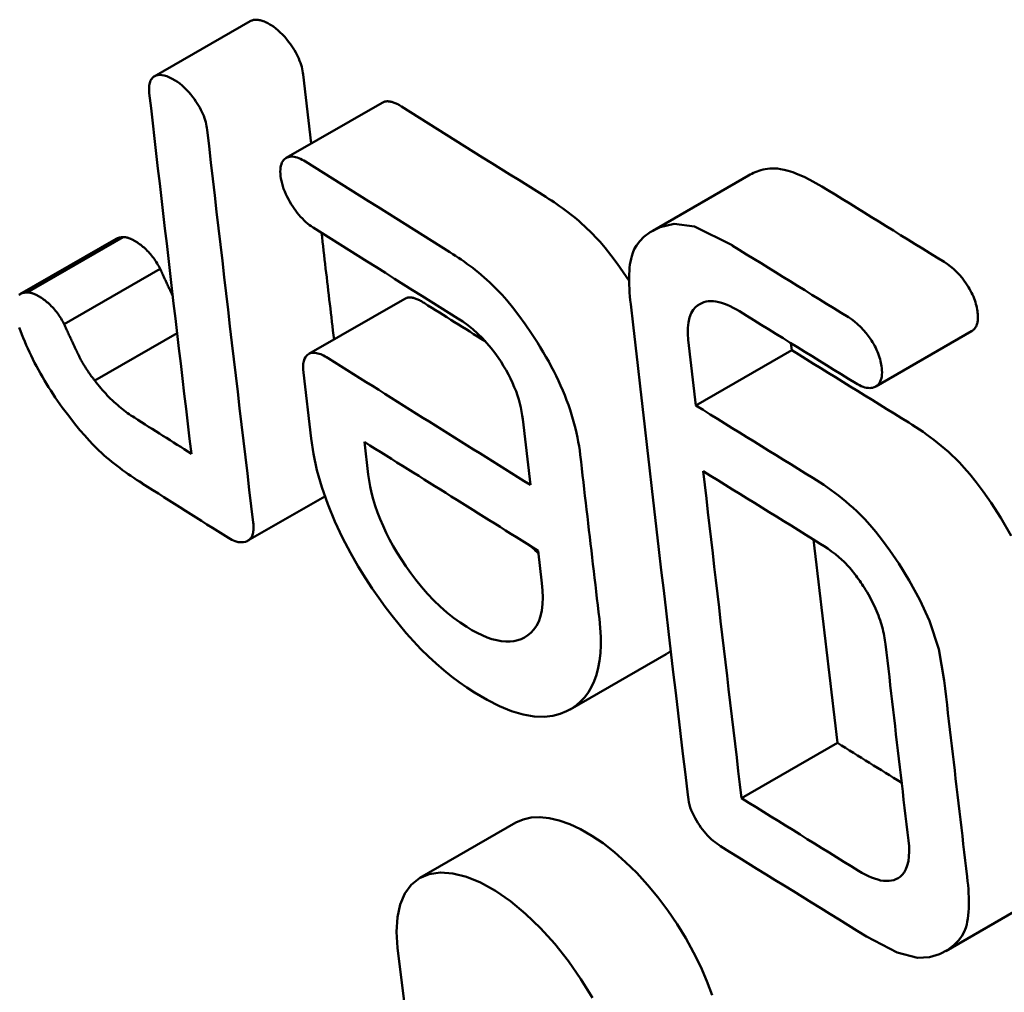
# Model space of a CAD drawing. Header units: millimetres. Extents: x 179 to 1975, y 100 to 1286.
# Tile 50 of 77: x 1678.65 to 1681.58, y 357.01 to 359.9. Entities that reach past the tile are written whole.
import ezdxf

# ---------------------------------------------------------------- set-up
doc = ezdxf.new("R2010")
doc.units = ezdxf.units.MM
doc.header["$LTSCALE"] = 5
doc.layers.add('Sichtbare Kanten(DIN)', color=7, linetype='Continuous', lineweight=50)

msp = doc.modelspace()

# ---------------------------------------------------------------- linework, layer by layer
at = {"layer": 'Sichtbare Kanten(DIN)'}
for p, q in [((1679.0527, 359.7322), (1679.338, 359.8965)), ((1679.4953, 359.7378), (1679.519, 359.5327)), ((1679.4446, 359.4898), (1679.7299, 359.6541)), ((1680.5346, 359.2736), (1680.8197, 359.4378)), ((1678.6533, 359.085), (1678.9388, 359.2494)), ((1678.6748, 359.0899), (1678.9603, 359.2543)), ((1678.7847, 358.9955), (1679.0701, 359.1599)), ((1679.5121, 358.9072), (1679.7974, 359.0715)), ((1678.8755, 358.8283), (1679.1205, 358.9694)), ((1680.6625, 358.7545), (1680.6403, 358.9489)), ((1681.1976, 358.8107), (1681.4827, 358.9749)), ((1680.6625, 358.7545), (1680.9477, 358.9187)), ((1680.9453, 358.9396), (1680.9477, 358.9187)), ((1679.4959, 358.8518), (1679.5188, 358.6563)), ((1680.1483, 358.7136), (1680.1711, 358.5179)), ((1679.6889, 358.5494), (1679.6775, 358.6457)), ((1679.3312, 358.3524), (1679.5597, 358.4839)), ((1680.1939, 358.3223), (1680.2053, 358.226)), ((1680.289, 357.8506), (1680.5744, 358.0149)), ((1680.7986, 357.5866), (1681.0839, 357.7509)), ((1679.8422, 357.3495), (1680.1278, 357.514)), ((1681.4056, 357.1323), (1681.6909, 357.2966))]:
    msp.add_line(p, q, dxfattribs=at)
at = {"layer": 'Sichtbare Kanten(DIN)', "flags": 128}
for points in [[(1679.338, 359.8965), (1679.3392, 359.8972), (1679.3405, 359.8978), (1679.3419, 359.8985), (1679.3435, 359.899), (1679.3453, 359.8996), (1679.3471, 359.9001), (1679.3492, 359.9004), (1679.3513, 359.9007), (1679.3537, 359.9009), (1679.3562, 359.9009), (1679.3588, 359.9008), (1679.3616, 359.9005), (1679.3646, 359.9), (1679.3675, 359.8994), (1679.3706, 359.8986), (1679.3736, 359.8977), (1679.3768, 359.8966), (1679.38, 359.8953), (1679.3832, 359.8939), (1679.3865, 359.8923), (1679.3898, 359.8906), (1679.3931, 359.8888), (1679.3964, 359.8868), (1679.3998, 359.8848)], [(1679.3998, 359.8848), (1679.4067, 359.8802), (1679.4135, 359.8751), (1679.4203, 359.8695), (1679.4271, 359.8633), (1679.4339, 359.8566), (1679.4404, 359.8496), (1679.4465, 359.8424), (1679.452, 359.8354), (1679.4571, 359.8285), (1679.4617, 359.822), (1679.4657, 359.8159), (1679.4695, 359.8099), (1679.473, 359.8038), (1679.4763, 359.7976), (1679.4794, 359.7915), (1679.4822, 359.7853), (1679.4848, 359.779), (1679.4871, 359.7728), (1679.4892, 359.7667), (1679.4909, 359.7607), (1679.4924, 359.7548), (1679.4936, 359.749), (1679.4946, 359.7433), (1679.4953, 359.7378)], [(1679.1145, 359.7205), (1679.1062, 359.7254), (1679.098, 359.7295), (1679.09, 359.7328), (1679.0824, 359.7351), (1679.0751, 359.7364), (1679.0685, 359.7366), (1679.063, 359.736), (1679.0584, 359.7348), (1679.0546, 359.7333), (1679.0517, 359.7317), (1679.0492, 359.7299), (1679.0469, 359.7278), (1679.0449, 359.7254), (1679.043, 359.7227), (1679.0414, 359.7198), (1679.04, 359.7165), (1679.0389, 359.7129), (1679.0381, 359.7091), (1679.0374, 359.7051), (1679.0371, 359.7009), (1679.0369, 359.6965), (1679.037, 359.6919), (1679.0373, 359.6871), (1679.0378, 359.6822)], [(1679.21, 359.5735), (1679.2093, 359.579), (1679.2083, 359.5847), (1679.2071, 359.5905), (1679.2056, 359.5964), (1679.2038, 359.6024), (1679.2018, 359.6085), (1679.1995, 359.6147), (1679.1969, 359.621), (1679.1941, 359.6272), (1679.191, 359.6333), (1679.1877, 359.6395), (1679.1842, 359.6456), (1679.1804, 359.6516), (1679.1764, 359.6577), (1679.1718, 359.6642), (1679.1667, 359.6711), (1679.1612, 359.6781), (1679.1551, 359.6853), (1679.1486, 359.6923), (1679.1418, 359.699), (1679.135, 359.7052), (1679.1282, 359.7108), (1679.1214, 359.7159), (1679.1145, 359.7205)], [(1679.0378, 359.6822), (1679.0429, 359.6375), (1679.048, 359.5929), (1679.0532, 359.5482), (1679.0583, 359.5035), (1679.0635, 359.4588), (1679.0686, 359.4142), (1679.0738, 359.3695), (1679.079, 359.3249), (1679.0842, 359.2802), (1679.0894, 359.2356), (1679.0946, 359.1909), (1679.0998, 359.1463), (1679.105, 359.1016), (1679.1102, 359.057), (1679.1154, 359.0124), (1679.1207, 358.9677), (1679.1259, 358.9231), (1679.1312, 358.8785), (1679.1365, 358.8339), (1679.1417, 358.7892), (1679.147, 358.7446), (1679.1523, 358.7), (1679.1576, 358.6554), (1679.1629, 358.6108)], [(1679.7299, 359.6541), (1679.7319, 359.6552), (1679.7339, 359.6561), (1679.736, 359.6568), (1679.7381, 359.6574), (1679.7403, 359.6578), (1679.7425, 359.6581), (1679.7447, 359.6583), (1679.747, 359.6583), (1679.7493, 359.6582), (1679.7517, 359.658), (1679.754, 359.6576), (1679.7564, 359.6571), (1679.7588, 359.6566), (1679.7613, 359.6559), (1679.7638, 359.655), (1679.7663, 359.6541), (1679.7689, 359.6531), (1679.7715, 359.652), (1679.7741, 359.6508), (1679.7767, 359.6494), (1679.7794, 359.648), (1679.782, 359.6465), (1679.7847, 359.6449), (1679.7875, 359.6433)], [(1679.3466, 358.4059), (1679.3408, 358.4545), (1679.335, 358.5031), (1679.3293, 358.5517), (1679.3235, 358.6003), (1679.3177, 358.6489), (1679.312, 358.6975), (1679.3062, 358.7462), (1679.3005, 358.7948), (1679.2948, 358.8434), (1679.2891, 358.8921), (1679.2834, 358.9407), (1679.2777, 358.9894), (1679.272, 359.038), (1679.2663, 359.0867), (1679.2606, 359.1353), (1679.255, 359.184), (1679.2493, 359.2327), (1679.2437, 359.2813), (1679.238, 359.33), (1679.2324, 359.3787), (1679.2268, 359.4274), (1679.2212, 359.4761), (1679.2156, 359.5248), (1679.21, 359.5735)], [(1679.5022, 359.479), (1679.4971, 359.4821), (1679.492, 359.4848), (1679.4871, 359.4873), (1679.4822, 359.4894), (1679.4775, 359.4911), (1679.4728, 359.4925), (1679.4683, 359.4934), (1679.4639, 359.4939), (1679.4596, 359.494), (1679.4554, 359.4936), (1679.4513, 359.4927), (1679.4474, 359.4913), (1679.4437, 359.4893), (1679.4402, 359.4867), (1679.4371, 359.4837), (1679.4345, 359.4802), (1679.4322, 359.4762), (1679.4304, 359.4716), (1679.429, 359.4666), (1679.428, 359.4611), (1679.4275, 359.4553), (1679.4273, 359.4492), (1679.4276, 359.4427), (1679.4282, 359.436)], [(1680.8197, 359.4379), (1680.8241, 359.4404), (1680.8289, 359.4429), (1680.8339, 359.4453), (1680.8392, 359.4476), (1680.8447, 359.4497), (1680.8505, 359.4517), (1680.8565, 359.4535), (1680.8628, 359.4551), (1680.8693, 359.4565), (1680.876, 359.4575), (1680.883, 359.4582), (1680.8901, 359.4586), (1680.8975, 359.4586), (1680.9053, 359.4581), (1680.9145, 359.457), (1680.925, 359.455), (1680.9372, 359.4519), (1680.9513, 359.4474), (1680.9673, 359.4412), (1680.9845, 359.4336), (1681.0021, 359.4249), (1681.0199, 359.4154), (1681.0378, 359.4052), (1681.0556, 359.3944)], [(1679.4282, 359.436), (1679.4292, 359.4289), (1679.4306, 359.4215), (1679.4324, 359.414), (1679.4346, 359.4062), (1679.4372, 359.3984), (1679.4403, 359.3904), (1679.4437, 359.3824), (1679.4474, 359.3747), (1679.4513, 359.3672), (1679.4555, 359.3599), (1679.4597, 359.3528), (1679.4641, 359.346), (1679.4685, 359.3395), (1679.4731, 359.3331), (1679.4778, 359.3269), (1679.4827, 359.3208), (1679.4877, 359.315), (1679.4928, 359.3095), (1679.4981, 359.3042), (1679.5033, 359.2993), (1679.5086, 359.2948), (1679.5139, 359.2906), (1679.5193, 359.2867), (1679.5246, 359.2832)], [(1680.217, 359.3739), (1680.2251, 359.3688), (1680.2332, 359.3636), (1680.2413, 359.3581), (1680.2495, 359.3526), (1680.2578, 359.3468), (1680.266, 359.3409), (1680.2743, 359.3348), (1680.2826, 359.3285), (1680.2909, 359.3221), (1680.2992, 359.3155), (1680.3075, 359.3087), (1680.3157, 359.3017), (1680.3239, 359.2945), (1680.332, 359.2872), (1680.34, 359.2796), (1680.348, 359.2719), (1680.3559, 359.264), (1680.3656, 359.2538), (1680.3779, 359.2402), (1680.3928, 359.2228), (1680.4101, 359.2012), (1680.4287, 359.1764), (1680.4469, 359.1507), (1680.4645, 359.1246)], [(1680.7705, 359.2302), (1680.6587, 359.2857), (1680.598, 359.294), (1680.557, 359.2846), (1680.5268, 359.2689), (1680.5085, 359.255), (1680.496, 359.2425), (1680.4866, 359.2301), (1680.4798, 359.2183), (1680.4751, 359.2075), (1680.472, 359.1981), (1680.47, 359.19), (1680.4683, 359.1816), (1680.4669, 359.1728), (1680.4659, 359.1636), (1680.4651, 359.154), (1680.4647, 359.144), (1680.4645, 359.1337), (1680.4645, 359.1231), (1680.4648, 359.1123), (1680.4653, 359.1012), (1680.466, 359.09), (1680.4669, 359.0785), (1680.468, 359.0669), (1680.4692, 359.0552)], [(1678.9388, 359.2494), (1678.9396, 359.2498), (1678.9403, 359.2502), (1678.9411, 359.2506), (1678.9419, 359.251), (1678.9428, 359.2513), (1678.9436, 359.2516), (1678.9444, 359.2519), (1678.9453, 359.2522), (1678.9462, 359.2525), (1678.947, 359.2527), (1678.9479, 359.253), (1678.9488, 359.2532), (1678.9497, 359.2533), (1678.9506, 359.2535), (1678.9516, 359.2537), (1678.9525, 359.2538), (1678.9535, 359.2539), (1678.9544, 359.254), (1678.9554, 359.2541), (1678.9563, 359.2542), (1678.9573, 359.2542), (1678.9583, 359.2542), (1678.9593, 359.2543), (1678.9603, 359.2543)], [(1678.9603, 359.2543), (1678.9617, 359.2543), (1678.9631, 359.2543), (1678.9645, 359.2543), (1678.966, 359.2542), (1678.9675, 359.254), (1678.969, 359.2537), (1678.9705, 359.2534), (1678.9721, 359.2531), (1678.9737, 359.2527), (1678.9753, 359.2522), (1678.9769, 359.2517), (1678.9786, 359.2511), (1678.9802, 359.2505), (1678.9819, 359.2498), (1678.9836, 359.249), (1678.9853, 359.2483), (1678.987, 359.2474), (1678.9887, 359.2466), (1678.9905, 359.2457), (1678.9922, 359.2447), (1678.9939, 359.2437), (1678.9957, 359.2427), (1678.9975, 359.2416), (1678.9992, 359.2405)], [(1678.9992, 359.2405), (1679.0025, 359.2384), (1679.0058, 359.2361), (1679.0091, 359.2338), (1679.0123, 359.2313), (1679.0156, 359.2288), (1679.0189, 359.2261), (1679.0221, 359.2233), (1679.0254, 359.2203), (1679.0286, 359.2173), (1679.0319, 359.2141), (1679.035, 359.2107), (1679.0382, 359.2073), (1679.0412, 359.2038), (1679.0442, 359.2002), (1679.0472, 359.1964), (1679.0501, 359.1926), (1679.0529, 359.1887), (1679.0556, 359.1847), (1679.0583, 359.1807), (1679.0608, 359.1766), (1679.0633, 359.1724), (1679.0657, 359.1683), (1679.068, 359.1641), (1679.0701, 359.1599)], [(1679.5498, 359.2674), (1679.5513, 359.2541), (1679.5529, 359.2409), (1679.5544, 359.2277), (1679.5559, 359.2145), (1679.5575, 359.2013), (1679.559, 359.1881), (1679.5606, 359.1749), (1679.5621, 359.1617), (1679.5637, 359.1484), (1679.5652, 359.1352), (1679.5668, 359.122), (1679.5683, 359.1088), (1679.5699, 359.0956), (1679.5714, 359.0824), (1679.573, 359.0692), (1679.5745, 359.056), (1679.5761, 359.0428), (1679.5776, 359.0296), (1679.5792, 359.0164), (1679.5807, 359.0031), (1679.5823, 358.9899), (1679.5839, 358.9767), (1679.5854, 358.9635), (1679.587, 358.9503)], [(1680.1916, 358.9413), (1680.1739, 358.9685), (1680.1555, 358.9954), (1680.1365, 359.0216), (1680.1175, 359.0463), (1680.1007, 359.0667), (1680.0865, 359.0829), (1680.0751, 359.0951), (1680.0665, 359.1039), (1680.0583, 359.112), (1680.05, 359.1198), (1680.0417, 359.1275), (1680.0333, 359.1349), (1680.0249, 359.1422), (1680.0164, 359.1492), (1680.0079, 359.1561), (1679.9993, 359.1628), (1679.9908, 359.1693), (1679.9823, 359.1756), (1679.9737, 359.1817), (1679.9652, 359.1876), (1679.9568, 359.1934), (1679.9484, 359.199), (1679.94, 359.2044), (1679.9318, 359.2096)], [(1681.4013, 359.1808), (1681.4106, 359.1746), (1681.4198, 359.1677), (1681.429, 359.16), (1681.4381, 359.1513), (1681.4467, 359.1421), (1681.4542, 359.1332), (1681.4606, 359.125), (1681.4658, 359.1177), (1681.4699, 359.1116), (1681.4734, 359.1061), (1681.4767, 359.1005), (1681.4798, 359.095), (1681.4827, 359.0894), (1681.4854, 359.0837), (1681.4879, 359.0781), (1681.4901, 359.0724), (1681.4922, 359.0668), (1681.494, 359.0612), (1681.4956, 359.0557), (1681.497, 359.0503), (1681.4982, 359.045), (1681.4992, 359.0398), (1681.5, 359.0347), (1681.5006, 359.0296)], [(1679.0701, 359.1599), (1679.0716, 359.1566), (1679.0731, 359.1534), (1679.0747, 359.1501), (1679.0762, 359.1468), (1679.0777, 359.1434), (1679.0793, 359.1401), (1679.0808, 359.1367), (1679.0824, 359.1334), (1679.0839, 359.13), (1679.0855, 359.1267), (1679.087, 359.1233), (1679.0886, 359.12), (1679.0901, 359.1167), (1679.0916, 359.1135), (1679.0931, 359.1102), (1679.0947, 359.1069), (1679.0962, 359.1035), (1679.0978, 359.1001), (1679.0995, 359.0966), (1679.1011, 359.0931), (1679.1028, 359.0895), (1679.1044, 359.086), (1679.106, 359.0826), (1679.1076, 359.0792)], [(1678.6748, 359.0899), (1678.6717, 359.0898), (1678.6687, 359.0896), (1678.6657, 359.0892), (1678.6628, 359.0886), (1678.6601, 359.0879), (1678.6574, 359.087), (1678.6549, 359.0859), (1678.6525, 359.0845), (1678.6502, 359.083)], [(1678.7137, 359.0761), (1678.712, 359.0772), (1678.7102, 359.0783), (1678.7085, 359.0793), (1678.7067, 359.0803), (1678.705, 359.0813), (1678.7032, 359.0822), (1678.7015, 359.083), (1678.6998, 359.0839), (1678.6981, 359.0846), (1678.6964, 359.0854), (1678.6947, 359.0861), (1678.6931, 359.0867), (1678.6914, 359.0873), (1678.6898, 359.0878), (1678.6882, 359.0883), (1678.6866, 359.0887), (1678.685, 359.089), (1678.6835, 359.0893), (1678.682, 359.0896), (1678.6805, 359.0898), (1678.6791, 359.0899), (1678.6776, 359.0899), (1678.6762, 359.0899), (1678.6748, 359.0899)], [(1678.7847, 358.9955), (1678.7825, 358.9997), (1678.7802, 359.0039), (1678.7778, 359.008), (1678.7754, 359.0122), (1678.7728, 359.0163), (1678.7702, 359.0203), (1678.7674, 359.0243), (1678.7646, 359.0282), (1678.7617, 359.032), (1678.7588, 359.0358), (1678.7558, 359.0394), (1678.7527, 359.0429), (1678.7496, 359.0463), (1678.7464, 359.0497), (1678.7431, 359.0529), (1678.7399, 359.0559), (1678.7367, 359.0589), (1678.7334, 359.0617), (1678.7301, 359.0644), (1678.7268, 359.0669), (1678.7236, 359.0694), (1678.7203, 359.0717), (1678.717, 359.074), (1678.7137, 359.0761)], [(1679.7974, 359.0715), (1679.7992, 359.0724), (1679.801, 359.0732), (1679.8029, 359.0739), (1679.8048, 359.0744), (1679.8068, 359.0748), (1679.8089, 359.075), (1679.8111, 359.0752), (1679.8133, 359.0751), (1679.8156, 359.075), (1679.818, 359.0747), (1679.8204, 359.0743), (1679.8229, 359.0738), (1679.8254, 359.0731), (1679.8279, 359.0723), (1679.8305, 359.0714), (1679.8331, 359.0704), (1679.8358, 359.0693), (1679.8385, 359.0681), (1679.8412, 359.0668), (1679.8439, 359.0654), (1679.8466, 359.064), (1679.8494, 359.0624), (1679.8522, 359.0607), (1679.855, 359.059)], [(1680.6403, 358.9489), (1680.6389, 358.9675), (1680.6389, 358.9848), (1680.6405, 359.0009), (1680.6439, 359.0155), (1680.6489, 359.0281), (1680.6549, 359.0382), (1680.6614, 359.0459), (1680.6681, 359.0516), (1680.6744, 359.0557), (1680.6803, 359.0587), (1680.6865, 359.0611), (1680.693, 359.0628), (1680.6999, 359.0639), (1680.7071, 359.0644), (1680.7146, 359.0642), (1680.7225, 359.0633), (1680.7307, 359.0617), (1680.739, 359.0595), (1680.7476, 359.0566), (1680.7563, 359.0532), (1680.7651, 359.0492), (1680.7741, 359.0447), (1680.7832, 359.0397), (1680.7925, 359.0341)], [(1680.4692, 359.0552), (1680.4761, 358.9943), (1680.483, 358.9335), (1680.49, 358.8727), (1680.4969, 358.8118), (1680.5039, 358.751), (1680.5109, 358.6902), (1680.5178, 358.6294), (1680.5249, 358.5686), (1680.5319, 358.5078), (1680.5389, 358.447), (1680.546, 358.3862), (1680.553, 358.3255), (1680.5601, 358.2647), (1680.5672, 358.2039), (1680.5743, 358.1432), (1680.5814, 358.0824), (1680.5886, 358.0217), (1680.5957, 357.9609), (1680.6029, 357.9002), (1680.6101, 357.8395), (1680.6173, 357.7788), (1680.6245, 357.7181), (1680.6317, 357.6574), (1680.6389, 357.5967)], [(1679.9555, 359.013), (1679.9701, 359.0034), (1679.9847, 358.9927), (1679.9994, 358.9808), (1680.0138, 358.9679), (1680.0281, 358.9538), (1680.0417, 358.9391), (1680.054, 358.9245), (1680.065, 358.9102), (1680.0748, 358.8966), (1680.0835, 358.8836), (1680.0912, 358.8713), (1680.0985, 358.859), (1680.1053, 358.8466), (1680.1117, 358.8341), (1680.1176, 358.8216), (1680.1231, 358.809), (1680.1281, 358.7964), (1680.1325, 358.784), (1680.1363, 358.7717), (1680.1397, 358.7597), (1680.1425, 358.7478), (1680.1449, 358.7362), (1680.1468, 358.7248), (1680.1483, 358.7136)], [(1681.2155, 358.8654), (1681.2149, 358.8705), (1681.2141, 358.8756), (1681.2131, 358.8808), (1681.2119, 358.8862), (1681.2105, 358.8916), (1681.2089, 358.897), (1681.2071, 358.9026), (1681.2051, 358.9082), (1681.2028, 358.9139), (1681.2003, 358.9196), (1681.1976, 358.9252), (1681.1947, 358.9308), (1681.1916, 358.9364), (1681.1883, 358.9419), (1681.1849, 358.9474), (1681.1808, 358.9535), (1681.1755, 358.9608), (1681.1691, 358.9691), (1681.1616, 358.9779), (1681.153, 358.9871), (1681.1439, 358.9958), (1681.1347, 359.0036), (1681.1255, 359.0105), (1681.1162, 359.0166)], [(1681.5006, 359.0296), (1681.501, 359.0263), (1681.5012, 359.0231), (1681.5014, 359.02), (1681.5014, 359.0169), (1681.5014, 359.0139), (1681.5013, 359.011), (1681.5011, 359.0082), (1681.5008, 359.0054), (1681.5004, 359.0027), (1681.4999, 359.0001), (1681.4993, 358.9976), (1681.4985, 358.9952), (1681.4977, 358.9929), (1681.4968, 358.9907), (1681.4958, 358.9886), (1681.4947, 358.9866), (1681.4935, 358.9848), (1681.4922, 358.983), (1681.4908, 358.9814), (1681.4894, 358.9799), (1681.4878, 358.9785), (1681.4862, 358.9772), (1681.4845, 358.976), (1681.4827, 358.9749)], [(1678.6511, 358.986), (1678.6549, 358.9756), (1678.6589, 358.9651), (1678.663, 358.9547), (1678.6673, 358.9442), (1678.6718, 358.9337), (1678.6765, 358.9232), (1678.6813, 358.9127), (1678.6863, 358.9022), (1678.6914, 358.8917), (1678.6968, 358.8811), (1678.7023, 358.8706), (1678.708, 358.86), (1678.7138, 358.8496), (1678.7198, 358.8392), (1678.7259, 358.8288), (1678.7321, 358.8186), (1678.7384, 358.8084), (1678.7449, 358.7982), (1678.7515, 358.7882), (1678.7582, 358.7782), (1678.7651, 358.7682), (1678.772, 358.7584), (1678.7791, 358.7485)], [(1678.8234, 358.912), (1678.8218, 358.9154), (1678.8202, 358.9189), (1678.8185, 358.9225), (1678.8168, 358.9261), (1678.8151, 358.9298), (1678.8134, 358.9334), (1678.8117, 358.937), (1678.8101, 358.9406), (1678.8085, 358.9441), (1678.8069, 358.9474), (1678.8053, 358.9508), (1678.8037, 358.9542), (1678.8022, 358.9576), (1678.8006, 358.9611), (1678.799, 358.9645), (1678.7974, 358.968), (1678.7957, 358.9715), (1678.7941, 358.975), (1678.7925, 358.9784), (1678.7909, 358.9819), (1678.7893, 358.9853), (1678.7878, 358.9887), (1678.7862, 358.9921), (1678.7847, 358.9955)], [(1680.3191, 358.6071), (1680.3174, 358.6199), (1680.3155, 358.6328), (1680.3133, 358.6459), (1680.3108, 358.6591), (1680.308, 358.6724), (1680.3048, 358.6859), (1680.3013, 358.6996), (1680.2975, 358.7134), (1680.2933, 358.7273), (1680.2888, 358.7414), (1680.2839, 358.7556), (1680.2786, 358.7699), (1680.273, 358.7844), (1680.2671, 358.7988), (1680.2608, 358.8131), (1680.2543, 358.8275), (1680.2475, 358.8418), (1680.2403, 358.8561), (1680.2329, 358.8704), (1680.2252, 358.8846), (1680.2172, 358.8988), (1680.2089, 358.913), (1680.2004, 358.9272), (1680.1916, 358.9413)], [(1678.8755, 358.8283), (1678.8729, 358.8315), (1678.8704, 358.8348), (1678.8679, 358.838), (1678.8654, 358.8413), (1678.863, 358.8447), (1678.8606, 358.848), (1678.8582, 358.8514), (1678.8559, 358.8548), (1678.8536, 358.8583), (1678.8513, 358.8617), (1678.8491, 358.8652), (1678.8469, 358.8688), (1678.8447, 358.8723), (1678.8426, 358.8759), (1678.8405, 358.8795), (1678.8385, 358.883), (1678.8365, 358.8866), (1678.8345, 358.8902), (1678.8326, 358.8938), (1678.8307, 358.8975), (1678.8288, 358.9011), (1678.827, 358.9047), (1678.8252, 358.9083), (1678.8234, 358.912)], [(1679.5696, 358.8947), (1679.5651, 358.8975), (1679.5606, 358.9), (1679.5561, 358.9023), (1679.5517, 358.9044), (1679.5474, 358.9063), (1679.5432, 358.9078), (1679.539, 358.9091), (1679.535, 358.91), (1679.531, 358.9106), (1679.5273, 358.9108), (1679.5237, 358.9107), (1679.5204, 358.9103), (1679.5172, 358.9094), (1679.5142, 358.9083), (1679.5113, 358.9068), (1679.5083, 358.9046), (1679.5052, 358.9016), (1679.5021, 358.8976), (1679.4993, 358.8924), (1679.497, 358.8858), (1679.4956, 358.8782), (1679.4949, 358.87), (1679.4951, 358.8612), (1679.4959, 358.8518)], [(1681.1382, 358.8205), (1681.1438, 358.8172), (1681.1493, 358.8143), (1681.1547, 358.8118), (1681.16, 358.8097), (1681.1652, 358.808), (1681.1702, 358.8069), (1681.1751, 358.8062), (1681.1797, 358.806), (1681.1842, 358.8063), (1681.1885, 358.807), (1681.1925, 358.8083), (1681.1964, 358.81), (1681.2001, 358.8123), (1681.2034, 358.8149), (1681.2064, 358.8181), (1681.2091, 358.8216), (1681.2113, 358.8257), (1681.2132, 358.8303), (1681.2146, 358.8353), (1681.2156, 358.8406), (1681.2162, 358.8464), (1681.2163, 358.8524), (1681.2161, 358.8588), (1681.2155, 358.8654)], [(1678.9934, 358.718), (1678.9884, 358.7213), (1678.9833, 358.7246), (1678.9783, 358.7281), (1678.9732, 358.7317), (1678.9681, 358.7354), (1678.9631, 358.7392), (1678.958, 358.7431), (1678.9529, 358.7472), (1678.9479, 358.7514), (1678.9428, 358.7557), (1678.9378, 358.7602), (1678.9327, 358.7648), (1678.9277, 358.7695), (1678.9227, 358.7743), (1678.9178, 358.7792), (1678.9129, 358.7842), (1678.9081, 358.7894), (1678.9033, 358.7946), (1678.8985, 358.8), (1678.8938, 358.8054), (1678.8892, 358.811), (1678.8846, 358.8166), (1678.88, 358.8224), (1678.8755, 358.8283)], [(1678.7791, 358.7485), (1678.7982, 358.7231), (1678.8156, 358.7007), (1678.8315, 358.6812), (1678.8458, 358.6645), (1678.8586, 358.6502), (1678.8698, 358.6381), (1678.8797, 358.6282), (1678.888, 358.62), (1678.8954, 358.6132), (1678.9028, 358.6065), (1678.9103, 358.5999), (1678.9181, 358.5934), (1678.9259, 358.587), (1678.9339, 358.5807), (1678.9419, 358.5744), (1678.9501, 358.5683), (1678.9583, 358.5622), (1678.9666, 358.5563), (1678.9749, 358.5504), (1678.9833, 358.5447), (1678.9917, 358.539), (1679, 358.5335), (1679.0084, 358.528), (1679.0167, 358.5227)], [(1681.2957, 358.7032), (1681.3061, 358.6966), (1681.3167, 358.6898), (1681.3274, 358.6827), (1681.3382, 358.6753), (1681.349, 358.6677), (1681.3599, 358.6598), (1681.3708, 358.6516), (1681.3816, 358.6431), (1681.3924, 358.6344), (1681.4031, 358.6253), (1681.4137, 358.616), (1681.4242, 358.6064), (1681.4346, 358.5965), (1681.4466, 358.5844), (1681.4609, 358.5689), (1681.4776, 358.5498), (1681.4963, 358.5264), (1681.5171, 358.4986), (1681.5405, 358.4649), (1681.5692, 358.42), (1681.6004, 358.3665)], [(1679.5188, 358.6563), (1679.5258, 358.6099), (1679.5363, 358.5616), (1679.5504, 358.5117), (1679.5681, 358.4607), (1679.5894, 358.4093), (1679.6123, 358.3607), (1679.6358, 358.3161), (1679.659, 358.2758), (1679.6809, 358.2403), (1679.7007, 358.2101), (1679.7198, 358.1823), (1679.7394, 358.1551), (1679.7595, 358.1286), (1679.7802, 358.1028), (1679.8014, 358.0777), (1679.8232, 358.0535), (1679.8454, 358.0301), (1679.8679, 358.0079), (1679.8906, 357.987), (1679.9132, 357.9673), (1679.936, 357.9489), (1679.9589, 357.9316), (1679.9818, 357.9155), (1680.0047, 357.9006)], [(1680.376, 358.1196), (1680.3736, 358.1399), (1680.3712, 358.1602), (1680.3688, 358.1805), (1680.3664, 358.2008), (1680.3641, 358.2211), (1680.3617, 358.2414), (1680.3593, 358.2617), (1680.3569, 358.282), (1680.3545, 358.3023), (1680.3522, 358.3227), (1680.3498, 358.343), (1680.3474, 358.3633), (1680.345, 358.3836), (1680.3427, 358.4039), (1680.3403, 358.4242), (1680.3379, 358.4445), (1680.3356, 358.4649), (1680.3332, 358.4852), (1680.3308, 358.5055), (1680.3285, 358.5258), (1680.3261, 358.5461), (1680.3238, 358.5665), (1680.3214, 358.5868), (1680.3191, 358.6071)], [(1679.9814, 358.0959), (1679.9618, 358.1088), (1679.9422, 358.1231), (1679.9225, 358.1389), (1679.903, 358.1561), (1679.8838, 358.1746), (1679.8649, 358.1945), (1679.8471, 358.2148), (1679.8304, 358.2354), (1679.8149, 358.2559), (1679.8005, 358.2763), (1679.7872, 358.2964), (1679.7749, 358.3161), (1679.7633, 358.336), (1679.7524, 358.3559), (1679.7422, 358.3759), (1679.7328, 358.396), (1679.7242, 358.4162), (1679.7164, 358.4363), (1679.7096, 358.4561), (1679.7037, 358.4755), (1679.6987, 358.4945), (1679.6946, 358.5132), (1679.6913, 358.5315), (1679.6889, 358.5494)], [(1680.7986, 357.5866), (1680.7938, 357.6271), (1680.789, 357.6675), (1680.7842, 357.708), (1680.7794, 357.7485), (1680.7746, 357.789), (1680.7698, 357.8294), (1680.765, 357.8699), (1680.7603, 357.9104), (1680.7555, 357.9509), (1680.7508, 357.9914), (1680.746, 358.0319), (1680.7413, 358.0724), (1680.7365, 358.1129), (1680.7318, 358.1534), (1680.7271, 358.1939), (1680.7224, 358.2344), (1680.7177, 358.2749), (1680.713, 358.3155), (1680.7083, 358.356), (1680.7036, 358.3965), (1680.6989, 358.437), (1680.6942, 358.4776), (1680.6896, 358.5181), (1680.6849, 358.5586)], [(1681.4012, 357.9369), (1681.3848, 358.0299), (1681.3578, 358.114), (1681.3291, 358.1762), (1681.2971, 358.2341), (1681.2659, 358.2845), (1681.24, 358.323), (1681.2181, 358.3531), (1681.1983, 358.3784), (1681.1806, 358.3993), (1681.1653, 358.4161), (1681.1524, 358.4293), (1681.1416, 358.4398), (1681.1309, 358.4496), (1681.1201, 358.4592), (1681.1092, 358.4685), (1681.0982, 358.4775), (1681.0871, 358.4862), (1681.076, 358.4946), (1681.065, 358.5027), (1681.0539, 358.5105), (1681.0429, 358.518), (1681.032, 358.5253), (1681.0212, 358.5323), (1681.0105, 358.539)], [(1679.2736, 358.3603), (1679.2835, 358.3547), (1679.2929, 358.3507), (1679.3019, 358.3482), (1679.3103, 358.3474), (1679.3176, 358.3478), (1679.3236, 358.3491), (1679.3283, 358.3509), (1679.3315, 358.3525), (1679.3339, 358.3542), (1679.3362, 358.356), (1679.3382, 358.3582), (1679.3401, 358.3605), (1679.3417, 358.3631), (1679.3432, 358.366), (1679.3445, 358.3692), (1679.3455, 358.3725), (1679.3463, 358.3761), (1679.3469, 358.3799), (1679.3474, 358.3838), (1679.3476, 358.3879), (1679.3476, 358.3922), (1679.3474, 358.3966), (1679.3471, 358.4012), (1679.3466, 358.4059)], [(1680.1724, 358.3358), (1680.1733, 358.3349), (1680.1742, 358.334), (1680.1752, 358.333), (1680.1761, 358.3321), (1680.177, 358.3312), (1680.178, 358.3303), (1680.1789, 358.3294), (1680.1798, 358.3285), (1680.1808, 358.3276), (1680.1817, 358.3267), (1680.1826, 358.3259), (1680.1836, 358.325), (1680.1845, 358.3241), (1680.1854, 358.3232), (1680.1864, 358.3223), (1680.1873, 358.3215), (1680.1883, 358.3206), (1680.1892, 358.3197), (1680.1901, 358.3189), (1680.1911, 358.318), (1680.192, 358.3172), (1680.193, 358.3163), (1680.1939, 358.3155), (1680.1948, 358.3146)], [(1681.0127, 358.3556), (1681.0156, 358.3304), (1681.0186, 358.3052), (1681.0215, 358.28), (1681.0245, 358.2548), (1681.0274, 358.2296), (1681.0304, 358.2044), (1681.0333, 358.1792), (1681.0363, 358.154), (1681.0392, 358.1288), (1681.0422, 358.1036), (1681.0452, 358.0784), (1681.0481, 358.0532), (1681.0511, 358.028), (1681.0541, 358.0028), (1681.0571, 357.9776), (1681.06, 357.9524), (1681.063, 357.9272), (1681.066, 357.902), (1681.069, 357.8769), (1681.072, 357.8517), (1681.075, 357.8265), (1681.078, 357.8013), (1681.081, 357.7761), (1681.0839, 357.7509)], [(1681.0329, 358.3431), (1681.044, 358.3361), (1681.0552, 358.3285), (1681.0665, 358.3205), (1681.0776, 358.312), (1681.0877, 358.3036), (1681.0963, 358.2961), (1681.1033, 358.2894), (1681.1089, 358.2839), (1681.1131, 358.2794), (1681.1168, 358.2753), (1681.1206, 358.271), (1681.1244, 358.2665), (1681.1281, 358.262), (1681.1318, 358.2573), (1681.1355, 358.2526), (1681.1392, 358.2477), (1681.1429, 358.2428), (1681.1465, 358.2377), (1681.1501, 358.2326), (1681.1537, 358.2275), (1681.1572, 358.2222), (1681.1607, 358.2169), (1681.1642, 358.2116), (1681.1676, 358.2062)], [(1680.2053, 358.226), (1680.2073, 358.2042), (1680.2079, 358.1832), (1680.2071, 358.1634), (1680.2048, 358.1449), (1680.2009, 358.1278), (1680.1955, 358.1124), (1680.1888, 358.0991), (1680.1811, 358.0879), (1680.1725, 358.0785), (1680.1633, 358.0709), (1680.1536, 358.0647), (1680.1436, 358.0598), (1680.1331, 358.0561), (1680.1219, 358.0536), (1680.11, 358.0523), (1680.0976, 358.0522), (1680.0844, 358.0534), (1680.0707, 358.056), (1680.0566, 358.0598), (1680.0421, 358.0648), (1680.0274, 358.071), (1680.0123, 358.0782), (1679.997, 358.0866), (1679.9814, 358.0959)], [(1681.1676, 358.2062), (1681.1718, 358.1993), (1681.1759, 358.1924), (1681.1797, 358.1855), (1681.1835, 358.1786), (1681.1871, 358.1717), (1681.1905, 358.1648), (1681.1939, 358.1579), (1681.197, 358.1509), (1681.2, 358.144), (1681.2029, 358.137), (1681.2056, 358.1301), (1681.2082, 358.1231), (1681.2106, 358.1162), (1681.2128, 358.1094), (1681.2149, 358.1026), (1681.2168, 358.0958), (1681.2185, 358.0892), (1681.2201, 358.0826), (1681.2216, 358.076), (1681.2229, 358.0696), (1681.2241, 358.0632), (1681.2251, 358.0568), (1681.226, 358.0506), (1681.2268, 358.0444)], [(1680.0047, 357.9006), (1680.0423, 357.8786), (1680.0791, 357.8601), (1680.115, 357.8457), (1680.1495, 357.8355), (1680.1822, 357.83), (1680.2116, 357.8289), (1680.2372, 357.8317), (1680.2594, 357.8373), (1680.2784, 357.8449), (1680.2943, 357.8537), (1680.3083, 357.8635), (1680.3212, 357.8748), (1680.3329, 357.8874), (1680.3434, 357.9016), (1680.3527, 357.9174), (1680.3608, 357.9347), (1680.3675, 357.9536), (1680.3728, 357.9739), (1680.3766, 357.9954), (1680.3791, 358.0181), (1680.3802, 358.0419), (1680.38, 358.0668), (1680.3786, 358.0927), (1680.376, 358.1196)], [(1681.2268, 358.0444), (1681.2296, 358.02), (1681.2324, 357.9957), (1681.2353, 357.9713), (1681.2381, 357.947), (1681.2409, 357.9227), (1681.2437, 357.8983), (1681.2466, 357.874), (1681.2494, 357.8497), (1681.2522, 357.8254), (1681.2551, 357.801), (1681.2579, 357.7767), (1681.2608, 357.7524), (1681.2636, 357.728), (1681.2665, 357.7037), (1681.2693, 357.6794), (1681.2722, 357.6551), (1681.275, 357.6308), (1681.2779, 357.6064), (1681.2807, 357.5821), (1681.2836, 357.5578), (1681.2865, 357.5335), (1681.2893, 357.5092), (1681.2922, 357.4849), (1681.2951, 357.4605)], [(1680.5883, 358.0239), (1680.5877, 358.0235), (1680.5872, 358.0231), (1680.5866, 358.0227), (1680.5861, 358.0223), (1680.5855, 358.0219), (1680.5849, 358.0215), (1680.5844, 358.0211), (1680.5838, 358.0208), (1680.5832, 358.0204), (1680.5827, 358.02), (1680.5821, 358.0196), (1680.5815, 358.0193), (1680.581, 358.0189), (1680.5804, 358.0185), (1680.5798, 358.0182), (1680.5792, 358.0178), (1680.5786, 358.0174), (1680.578, 358.0171), (1680.5775, 358.0167), (1680.5769, 358.0164), (1680.5763, 358.016), (1680.5756, 358.0156), (1680.575, 358.0153), (1680.5744, 358.0149)], [(1681.4695, 357.353), (1681.4666, 357.3774), (1681.4638, 357.4017), (1681.4609, 357.426), (1681.458, 357.4503), (1681.4552, 357.4746), (1681.4523, 357.4989), (1681.4495, 357.5233), (1681.4466, 357.5476), (1681.4438, 357.5719), (1681.4409, 357.5962), (1681.4381, 357.6205), (1681.4352, 357.6449), (1681.4324, 357.6692), (1681.4295, 357.6935), (1681.4267, 357.7179), (1681.4239, 357.7422), (1681.421, 357.7665), (1681.4182, 357.7908), (1681.4154, 357.8152), (1681.4125, 357.8395), (1681.4097, 357.8638), (1681.4069, 357.8882), (1681.4041, 357.9125), (1681.4012, 357.9369)], [(1680.6389, 357.5967), (1680.6395, 357.5897), (1680.6405, 357.5825), (1680.642, 357.575), (1680.6439, 357.5672), (1680.6464, 357.5594), (1680.6493, 357.5513), (1680.6526, 357.5433), (1680.6564, 357.5353), (1680.6603, 357.5277), (1680.6645, 357.5203), (1680.6689, 357.5131), (1680.6733, 357.5063), (1680.6779, 357.4997), (1680.6827, 357.4934), (1680.6876, 357.4872), (1680.6927, 357.4813), (1680.6979, 357.4756), (1680.7033, 357.4702), (1680.7088, 357.4651), (1680.7143, 357.4603), (1680.7198, 357.4559), (1680.7253, 357.4518), (1680.7308, 357.4479), (1680.7363, 357.4444)], [(1680.1278, 357.514), (1680.1492, 357.5236), (1680.173, 357.5291), (1680.1991, 357.5304), (1680.2271, 357.5276), (1680.2569, 357.5206), (1680.288, 357.5094), (1680.3203, 357.4943), (1680.3534, 357.4752), (1680.3869, 357.4525), (1680.4206, 357.4262), (1680.4541, 357.3968), (1680.487, 357.3644), (1680.5192, 357.3294), (1680.55, 357.2922), (1680.5795, 357.2532), (1680.6072, 357.2125), (1680.6329, 357.1707), (1680.6563, 357.1284), (1680.6772, 357.0857), (1680.6956, 357.043), (1680.711, 357.0009)], [(1681.2951, 357.4605), (1681.2966, 357.444), (1681.2971, 357.4281), (1681.2965, 357.4132), (1681.2947, 357.3993), (1681.2916, 357.3865), (1681.2873, 357.3753), (1681.2821, 357.3662), (1681.2763, 357.359), (1681.2702, 357.3534), (1681.264, 357.3491), (1681.2578, 357.3459), (1681.2512, 357.3435), (1681.2442, 357.3417), (1681.2368, 357.3408), (1681.2291, 357.3406), (1681.2209, 357.3412), (1681.2123, 357.3425), (1681.2035, 357.3446), (1681.1944, 357.3475), (1681.1852, 357.351), (1681.1757, 357.3551), (1681.1662, 357.3599), (1681.1564, 357.3652), (1681.1466, 357.3711)], [(1680.3551, 356.9928), (1680.3212, 357.0487), (1680.2837, 357.1027), (1680.2434, 357.1536), (1680.2008, 357.2007), (1680.1566, 357.2433), (1680.1116, 357.2804), (1680.0667, 357.3115), (1680.0227, 357.3359), (1679.9804, 357.3533), (1679.9404, 357.3633), (1679.9035, 357.366), (1679.8703, 357.3611), (1679.8412, 357.3489), (1679.8168, 357.3296), (1679.7975, 357.3035), (1679.7836, 357.2711), (1679.7753, 357.2329), (1679.7728, 357.1895), (1679.776, 357.1416)], [(1681.1699, 357.1757), (1681.2617, 357.1276), (1681.3221, 357.1119), (1681.3572, 357.1139), (1681.3872, 357.123), (1681.4116, 357.1359), (1681.4299, 357.1495), (1681.4436, 357.1632), (1681.4536, 357.1767), (1681.4606, 357.1896), (1681.4653, 357.2012), (1681.4681, 357.2109), (1681.47, 357.2196), (1681.4716, 357.2288), (1681.4729, 357.2384), (1681.4738, 357.2485), (1681.4744, 357.2589), (1681.4746, 357.2697), (1681.4746, 357.2809), (1681.4744, 357.2923), (1681.4739, 357.3041), (1681.4731, 357.316), (1681.4721, 357.3282), (1681.4709, 357.3405), (1681.4695, 357.353)], [(1679.776, 357.1416), (1679.7977, 356.9669)]]:
    msp.add_lwpolyline(points, dxfattribs=at)
at = {"layer": 'Sichtbare Kanten(DIN)'}
for centre, major_axis, start_param, end_param in [((1873.4021, 461.7787), (262.571, 0), 3.883205, 3.885624), ((1873.4021, 461.7787), (-262.9741, 0), 0.74168, 0.744095), ((1873.4021, 462.4002), (262.6643, 0), 3.89071, 3.892641), ((1873.4021, 461.5699), (262.9424, 0), 3.883267, 3.88569), ((1873.4021, 462.4002), (-263.0673, 0), 0.749173, 0.751101), ((1873.4021, 461.1555), (262.4757, 0), 3.88319, 3.884211), ((1873.4021, 462.1914), (263.0362, 0), 3.890761, 3.892689), ((1873.4021, 461.7787), (262.571, 0), 3.889724, 3.89167), ((1873.4021, 461.1555), (-262.8788, 0), 0.741664, 0.745045), ((1873.4021, 461.7787), (-262.9741, 0), 0.748188, 0.750132), ((1873.4021, 460.5324), (-262.7817, 0), 0.738008, 0.738966), ((1873.4021, 460.9468), (262.8465, 0), 3.88373, 3.886633), ((1873.4021, 461.5699), (262.9424, 0), 3.889776, 3.89172), ((1873.4021, 460.3236), (262.7488, 0), 3.879594, 3.881046), ((1873.4021, 460.5324), (262.3784, 0), 3.889696, 3.890765), ((1873.4021, 460.5324), (-262.7817, 0), 0.748161, 0.750106), ((1873.4021, 460.3236), (262.7488, 0), 3.88927, 3.891694)]:
    msp.add_ellipse(centre, major_axis=major_axis, ratio=0.575862, start_param=start_param, end_param=end_param, dxfattribs=at)

doc.saveas('drawing.dxf')
